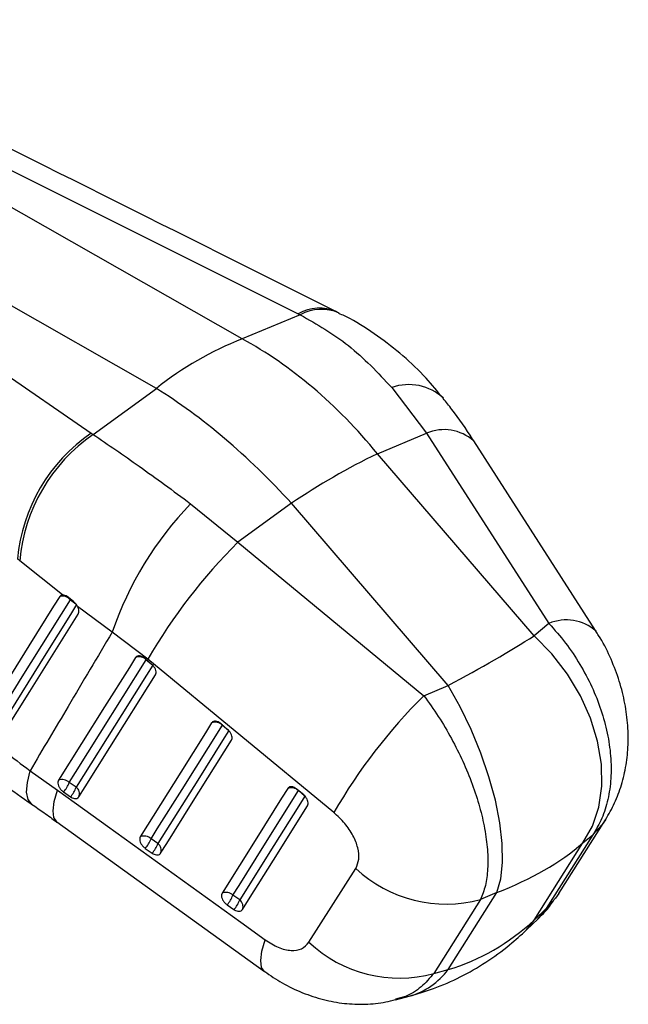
# Model space of a CAD drawing. Extents: x 33 to 408, y 78 to 258.
# Tile 24 of 24: x 374 to 408, y 168 to 224. Entities that reach past the tile are written whole.
import ezdxf

# ---------------------------------------------------------------- set-up
doc = ezdxf.new("R2010")
doc.units = 0
doc.layers.get('0').update_dxf_attribs({"linetype": 'CONTINUOUS'})

msp = doc.modelspace()

# ---------------------------------------------------------------- linework, layer by layer
at = {"color": 7, "linetype": 'CONTINUOUS'}
for p, q in [((386.205, 205.8441), (354.9704, 223.6458)), ((356.0865, 223.9124), (389.375, 207.2715)), ((381.3505, 203.0417), (350.1159, 220.8433)), ((349.3191, 220.0056), (377.6678, 200.5131)), ((391.6891, 207.31), (391.4857, 207.413)), ((389.4956, 207.2109), (386.205, 205.8441)), ((389.375, 207.2715), (389.4956, 207.2109)), ((377.7711, 200.4425), (381.3505, 203.0417)), ((394.6715, 203.0903), (396.6409, 200.5075)), ((377.6678, 200.5131), (377.7711, 200.4425)), ((393.8548, 199.3503), (396.6409, 200.5075)), ((396.6409, 200.5075), (403.5627, 189.7395)), ((402.7206, 189.0424), (393.8548, 199.3503)), ((383.2856, 196.5174), (385.9636, 194.3437)), ((388.9943, 196.5444), (385.9636, 194.3437)), ((397.86, 186.2365), (388.9943, 196.5444)), ((385.9636, 194.3437), (396.4845, 185.6533)), ((373.6169, 193.2868), (373.4868, 193.3937)), ((376.0329, 191.357), (373.6169, 193.2868)), ((376.6604, 190.978), (376.2973, 191.2572)), ((378.8478, 189.2438), (376.891, 190.6958)), ((403.5627, 189.7395), (402.7206, 189.0424)), ((380.8695, 187.7281), (378.8478, 189.2438)), ((381.0776, 187.4432), (380.7147, 187.7555)), ((380.7809, 187.6907), (381.1437, 187.3784)), ((391.3894, 179.0374), (380.8695, 187.7281)), ((396.4845, 185.6533), (397.86, 186.2365)), ((385.3821, 183.7381), (385.0192, 184.0505)), ((385.0854, 183.9857), (385.4483, 183.6734)), ((374.2014, 181.4041), (375.7544, 180.3111)), ((376.8113, 180.473), (376.4213, 180.742)), ((376.0967, 180.2027), (376.4868, 179.9337)), ((389.6865, 180.033), (389.3236, 180.3454)), ((389.3899, 180.2807), (389.7527, 179.9683)), ((375.722, 178.5114), (387.4739, 170.0359)), ((404.1185, 174.4521), (406.764, 178.6331)), ((406.0494, 177.7865), (403.4039, 173.6054)), ((405.4832, 177.3178), (406.0494, 177.7865)), ((381.4385, 177.2817), (381.0485, 177.5507)), ((402.7218, 172.9544), (405.4832, 177.3178)), ((380.7239, 177.0114), (381.114, 176.7424)), ((389.9824, 171.6941), (392.6293, 175.8781)), ((397.8612, 170.1485), (400.6226, 174.5118)), ((400.6226, 174.5118), (399.6976, 174.1197)), ((386.0658, 174.0905), (385.6757, 174.3595)), ((399.6976, 174.1197), (397.0493, 169.937)), ((385.3512, 173.8202), (385.7413, 173.5512)), ((403.4039, 173.6054), (402.7218, 172.9544)), ((403.4039, 173.6054), (402.9413, 173.0318)), ((402.294, 172.3966), (402.9482, 173.021)), ((397.0493, 169.937), (397.8612, 170.1485)), ((394.8865, 168.444), (395.6526, 168.6435))]:
    msp.add_line(p, q, dxfattribs=at)
at = {"color": 8, "linetype": 'CONTINUOUS'}
for p, q in [((376.4847, 191.0815), (376.4908, 191.1171)), ((376.4847, 191.0815), (376.7873, 190.8516)), ((402.2945, 172.3971), (402.7218, 172.9544))]:
    msp.add_line(p, q, dxfattribs=at)
at = {"color": 7, "linetype": 'CONTINUOUS', "flags": 128}
for points in [[(406.2249, 189.3068), (406.2033, 189.3405), (399.3035, 200.0744)], [(375.8837, 191.2693), (375.5374, 190.7152), (374.1427, 188.4835), (371.4142, 184.1172)], [(372.0146, 183.9254), (372.3632, 184.4836), (373.7577, 186.7163), (376.4847, 191.0815)], [(376.8358, 190.8147), (376.4869, 190.2564), (375.0911, 188.023), (372.36, 183.6522)], [(372.4452, 183.1089), (372.789, 183.6585), (374.1859, 185.8916), (376.9259, 190.2713)], [(405.4832, 177.3178), (406.0202, 178.2719), (406.3784, 179.352), (406.5491, 180.5317), (406.5281, 181.7823), (406.3158, 183.0733), (405.9176, 184.3732), (405.343, 185.6505), (404.6061, 186.874), (403.7248, 188.0139), (402.7206, 189.0424)], [(380.1729, 187.8137), (379.8224, 187.255), (378.4202, 185.0202), (375.8133, 180.865)], [(376.4213, 180.742), (376.7718, 181.3007), (378.1739, 183.5355), (380.7809, 187.6907)], [(381.1437, 187.3784), (380.7932, 186.8197), (379.3911, 184.5849), (376.8113, 180.473)], [(376.9628, 179.9263), (377.3133, 180.485), (378.7154, 182.7199), (381.2951, 186.8317)], [(400.6226, 174.5118), (400.8374, 175.2799), (400.9364, 176.2104), (400.9173, 177.2805), (400.7805, 178.4643), (400.5294, 179.7328), (400.17, 181.0552), (399.7112, 182.3993), (399.1641, 183.7324), (398.542, 185.0219), (397.86, 186.2365)], [(384.4774, 184.1087), (384.1269, 183.55), (382.725, 181.3153), (380.4405, 177.6737)], [(381.0485, 177.5507), (381.3989, 178.1094), (382.8009, 180.3441), (385.0854, 183.9857)], [(385.4483, 183.6734), (385.0978, 183.1147), (383.6959, 180.88), (381.4385, 177.2817)], [(381.59, 176.7351), (381.9405, 177.2938), (383.3424, 179.5284), (385.5996, 183.1267)], [(375.7544, 180.3111), (386.1261, 172.83), (387.5063, 171.8345)], [(388.7818, 180.4037), (388.4314, 179.845), (387.0298, 177.6105), (385.0677, 174.4824)], [(385.6757, 174.3595), (386.0261, 174.9182), (387.4278, 177.1527), (389.3899, 180.2807)], [(389.7527, 179.9683), (389.4023, 179.4097), (388.0007, 177.1752), (386.0658, 174.0905)], [(386.2173, 173.5439), (386.5677, 174.1025), (387.9692, 176.337), (389.904, 179.4217)], [(404.1174, 174.4504), (403.9334, 174.1842), (403.4039, 173.6054)]]:
    msp.add_lwpolyline(points, dxfattribs=at)
at = {"color": 8, "linetype": 'CONTINUOUS', "flags": 128}
for points in [[(374.3042, 179.5088), (374.2791, 179.5262), (374.0884, 179.7855), (374.011, 180.1934), (374.049, 180.7381), (374.2014, 181.4041)], [(375.7212, 178.5112), (375.7207, 178.5115), (375.5532, 178.7512), (375.5025, 179.1391), (375.5703, 179.6642), (375.7544, 180.3111)], [(406.7632, 178.6318), (406.5791, 178.3654), (406.0494, 177.7865)], [(387.4727, 170.0362), (387.3054, 170.2754), (387.2547, 170.6631), (387.3223, 171.1879), (387.5063, 171.8345)]]:
    msp.add_lwpolyline(points, dxfattribs=at)
at = {"color": 8, "linetype": 'CONTINUOUS'}
for centre, radius, start, end in [((390.5727, 205.1433), 2.4421, 66.53021, 119.36935), ((390.6934, 205.0449), 2.4752, 66.23036, 118.94253), ((395.6404, 200.4241), 2.8368, 46.59372, 109.97225), ((397.6303, 198.1888), 2.521, 48.43187, 113.10787), ((404.5522, 187.4243), 2.5178, 48.33277, 113.14045), ((394.5504, 172.6343), 4.1402, 285.43942, 323.09985)]:
    msp.add_arc(centre, radius, start, end, dxfattribs=at)
at = {"color": 7, "linetype": 'CONTINUOUS'}
for centre, radius, start, end in [((392.9063, 188.6301), 18.4725, 111.27059, 128.72404), ((383.1667, 192.4964), 9.7214, 124.4474, 174.70401), ((383.3402, 192.4258), 9.7613, 124.78716, 174.93944), ((412.3634, 161.6762), 41.9751, 116.16405, 123.83057), ((397.4209, 182.9023), 19.6259, 136.07389, 161.14848), ((408.424, 171.7798), 31.8371, 134.86825, 149.93802), ((376.0285, 190.6771), 0.6097, 41.56145, 103.73722), ((380.3796, 187.2712), 0.5806, 46.26882, 110.85427), ((418.9312, 163.0966), 31.8223, 134.85986, 149.93828), ((384.6841, 183.5662), 0.5805, 46.2685, 110.85652), ((376.02, 180.3225), 0.5805, 46.27343, 110.86135), ((374.9091, 181.2847), 1.6066, 317.66376, 340.25729), ((375.2987, 181.0159), 1.6071, 317.66744, 340.25388), ((376.5385, 180.1031), 0.4596, 337.38743, 53.58627), ((388.9885, 179.8612), 0.5805, 46.26913, 110.85771), ((380.6472, 177.1312), 0.5805, 46.27501, 110.86563), ((379.5362, 178.0934), 1.6066, 317.66571, 340.25837), ((379.9261, 177.8245), 1.6068, 317.66736, 340.25725), ((381.1657, 176.9118), 0.4596, 337.38549, 53.5887), ((397.7313, 181.3012), 7.4459, 226.74802, 285.31275), ((385.2745, 173.94), 0.5805, 46.27749, 110.87207), ((384.1633, 174.9023), 1.6068, 317.66938, 340.25879), ((384.5536, 174.6332), 1.6066, 317.66845, 340.26061), ((385.793, 173.7206), 0.4597, 337.38716, 53.58979), ((395.0829, 177.1182), 7.4456, 226.76127, 285.31355)]:
    msp.add_arc(centre, radius, start, end, dxfattribs=at)
for centre, major_axis, ratio, start_param, end_param in [((383.8626, 185.0316), (-9.7304, 21.8875), 0.6736764, 5.098702, 5.5668895), ((383.8626, 185.0316), (-13.737, 19.6209), 0.4687112, 4.9866902, 5.4548776), ((387.3542, 184.8357), (19.1544, 8.0454), 0.1535694, 5.2271611, 5.5762269), ((387.3542, 184.8357), (21.1775, -2.1691), 0.5639362, 5.4458441, 5.79491), ((390.9994, 190.5956), (-7.7279, 20.1524), 0.7446204, 3.0846744, 3.4337403)]:
    msp.add_ellipse(centre, major_axis=major_axis, ratio=ratio, start_param=start_param, end_param=end_param, dxfattribs=at)
for points, knots in [([(391.5442, 207.384), (389.3323, 208.4891), (378.321, 213.9908), (367.3155, 219.495), (358.5208, 223.8936)], [0, 0, 0, 0, 0.2008751, 1, 1, 1, 1]), ([(389.4956, 207.2109), (390.4292, 206.6746), (392.3258, 205.5851), (393.8816, 203.9304), (394.6715, 203.0903)], [0, 0, 0, 0, 0.4922789, 1, 1, 1, 1]), ([(397.5721, 202.4824), (397.2579, 202.8709), (396.5622, 203.7312), (395.3149, 204.9108), (393.8704, 206.033), (392.6481, 206.8324), (391.8863, 207.1928), (391.6813, 207.2897)], [0, 0, 0, 0, 0.1938378, 0.4292579, 0.6682001, 0.9107353, 1, 1, 1, 1]), ([(399.3027, 200.072), (399.2809, 200.1069), (398.8928, 200.7301), (398.3272, 201.5505), (397.7426, 202.2699), (397.5761, 202.4749)], [0, 0, 0, 0, 0.0406794, 0.7266748, 1, 1, 1, 1]), ([(377.7711, 200.4425), (378.6246, 199.8599), (380.3585, 198.6765), (382.2999, 197.2445), (383.2856, 196.5174)], [0, 0, 0, 0, 0.4922789, 1, 1, 1, 1]), ([(376.0329, 191.357), (376.0052, 191.3525), (375.9437, 191.3423), (375.905, 191.2952), (375.8837, 191.2693)], [0, 0, 0, 0, 0.450482, 1, 1, 1, 1]), ([(376.2973, 191.2572), (376.2576, 191.2837), (376.1756, 191.3384), (376.0856, 191.3587), (376.0408, 191.3573), (376.0329, 191.357)], [0, 0, 0, 0, 0.4349704, 0.9007428, 1, 1, 1, 1]), ([(376.891, 190.6958), (376.8624, 190.7449), (376.8052, 190.843), (376.7175, 190.9328), (376.6682, 190.9719), (376.6604, 190.978)], [0, 0, 0, 0, 0.4572851, 0.914445, 1, 1, 1, 1]), ([(376.9259, 190.2713), (376.9404, 190.3036), (376.9702, 190.3701), (376.9626, 190.5089), (376.9269, 190.6226), (376.8967, 190.6842), (376.891, 190.6958)], [0, 0, 0, 0, 0.2976305, 0.6126118, 0.9272885, 1, 1, 1, 1]), ([(403.5627, 189.7395), (403.8822, 189.3788), (404.5211, 188.6574), (405.3331, 187.4402), (406.0089, 186.1632), (406.5304, 184.8518), (406.8875, 183.5313), (407.0792, 182.2229), (407.0921, 180.9558), (406.9242, 179.7679), (406.5889, 178.6859), (406.2292, 178.0863), (406.0494, 177.7865)], [0, 0, 0, 0, 0.1014337, 0.202865, 0.3022119, 0.4015561, 0.5000795, 0.5986013, 0.6992983, 0.7999952, 0.8999969, 1, 1, 1, 1]), ([(378.8478, 189.2438), (378.0179, 187.8453), (376.4678, 185.2333), (374.9204, 182.6188), (374.2014, 181.4041)], [0, 0, 0, 0, 0.535379, 1, 1, 1, 1]), ([(406.7622, 178.635), (406.9427, 178.9455), (407.3078, 179.5734), (407.6903, 180.6175), (407.9481, 181.7255), (408.0626, 182.9034), (408.0317, 184.1226), (407.8473, 185.3817), (407.5154, 186.6444), (407.0203, 187.8843), (406.5828, 188.7805), (406.267, 189.2225), (406.2116, 189.3001)], [0, 0, 0, 0, 0.0961922, 0.1945222, 0.2979169, 0.401193, 0.5114852, 0.6225725, 0.7378309, 0.8544, 0.9744347, 1, 1, 1, 1]), ([(380.7147, 187.7555), (380.6779, 187.784), (380.5965, 187.847), (380.4614, 187.9029), (380.3304, 187.9156), (380.2296, 187.8835), (380.1901, 187.8349), (380.1729, 187.8137)], [0, 0, 0, 0, 0.1801795, 0.3974972, 0.6148152, 0.8321277, 1, 1, 1, 1]), ([(381.2951, 186.8317), (381.2954, 186.8322), (381.3146, 186.8629), (381.338, 186.9376), (381.325, 187.0743), (381.2657, 187.221), (381.1776, 187.3492), (381.1068, 187.4158), (381.0776, 187.4432)], [0, 0, 0, 0, 0.0030801, 0.2151719, 0.4272625, 0.6393554, 0.851445, 1, 1, 1, 1]), ([(368.8698, 185.9087), (369.6718, 185.1474), (371.294, 183.6075), (373.2251, 182.1441), (374.2014, 181.4041)], [0, 0, 0, 0, 0.4943862, 1, 1, 1, 1]), ([(396.4845, 185.6533), (396.762, 185.2684), (397.3169, 184.4986), (398.0568, 183.2397), (398.7031, 181.9456), (399.2392, 180.6427), (399.655, 179.356), (399.9473, 178.1057), (400.1027, 176.9209), (400.1155, 175.8373), (399.9925, 174.8779), (399.7959, 174.3724), (399.6976, 174.1197)], [0, 0, 0, 0, 0.1014337, 0.202865, 0.3022119, 0.4015561, 0.5000795, 0.5986013, 0.6992983, 0.7999952, 0.8999969, 1, 1, 1, 1]), ([(385.0192, 184.0505), (384.9824, 184.079), (384.901, 184.142), (384.7659, 184.1979), (384.6349, 184.2106), (384.5341, 184.1785), (384.4946, 184.1299), (384.4774, 184.1087)], [0, 0, 0, 0, 0.1801896, 0.3975033, 0.6148184, 0.8321392, 1, 1, 1, 1]), ([(385.5996, 183.1267), (385.6145, 183.1608), (385.6442, 183.229), (385.6295, 183.3676), (385.5715, 183.5137), (385.4832, 183.643), (385.4119, 183.7101), (385.3821, 183.7381)], [0, 0, 0, 0, 0.2120962, 0.4241925, 0.6362942, 0.8483881, 1, 1, 1, 1]), ([(369.5908, 183.1557), (370.0756, 182.7401), (371.0564, 181.8994), (372.6348, 180.6755), (373.7582, 179.8879), (374.3024, 179.5063)], [0, 0, 0, 0, 0.33508605, 0.67791786, 1, 1, 1, 1]), ([(375.8133, 180.865), (375.7988, 180.8321), (375.7693, 180.7653), (375.7823, 180.6288), (375.8387, 180.4824), (375.9358, 180.3409), (376.03, 180.2504), (376.0859, 180.2104), (376.0967, 180.2027)], [0, 0, 0, 0, 0.185824, 0.3777933, 0.5697591, 0.7617291, 0.9537027, 1, 1, 1, 1]), ([(389.3236, 180.3454), (389.2867, 180.3739), (389.2054, 180.4369), (389.0703, 180.4928), (388.9393, 180.5055), (388.8385, 180.4734), (388.799, 180.4248), (388.7818, 180.4037)], [0, 0, 0, 0, 0.1802102, 0.3975178, 0.6148393, 0.8321472, 1, 1, 1, 1]), ([(389.904, 179.4217), (389.9183, 179.4538), (389.9476, 179.5197), (389.9358, 179.655), (389.88, 179.8009), (389.7918, 179.9334), (389.7183, 180.0029), (389.6865, 180.033)], [0, 0, 0, 0, 0.20107905, 0.41316384, 0.62524643, 0.83733264, 1, 1, 1, 1]), ([(374.2926, 179.5119), (374.5231, 179.3557), (375.0017, 179.0316), (375.473, 178.6807), (375.7173, 178.4988)], [0, 0, 0, 0, 0.4817789, 1, 1, 1, 1]), ([(376.4868, 179.9337), (376.5208, 179.9126), (376.601, 179.8629), (376.7293, 179.8262), (376.8522, 179.8331), (376.927, 179.8762), (376.9552, 179.9157), (376.9628, 179.9263)], [0, 0, 0, 0, 0.1794571, 0.4229255, 0.666391, 0.9098592, 1, 1, 1, 1]), ([(392.6293, 175.8781), (392.7022, 176.0417), (392.848, 176.3691), (392.7796, 177.036), (392.5002, 177.7421), (392.0286, 178.4493), (391.6055, 178.8386), (391.3894, 179.0374)], [0, 0, 0, 0, 0.1973261, 0.394833, 0.5898828, 0.7904993, 1, 1, 1, 1]), ([(380.4405, 177.6737), (380.426, 177.6408), (380.3965, 177.574), (380.4095, 177.4375), (380.4659, 177.2911), (380.5631, 177.1497), (380.6572, 177.0591), (380.7131, 177.0192), (380.7239, 177.0114)], [0, 0, 0, 0, 0.1858171, 0.3777879, 0.5697593, 0.7617249, 0.953702, 1, 1, 1, 1]), ([(381.114, 176.7424), (381.148, 176.7214), (381.2281, 176.6717), (381.3564, 176.6349), (381.4793, 176.6418), (381.5541, 176.6849), (381.5824, 176.7244), (381.59, 176.7351)], [0, 0, 0, 0, 0.1791922, 0.4226627, 0.6661288, 0.9095886, 1, 1, 1, 1]), ([(385.0677, 174.4824), (385.0532, 174.4496), (385.0238, 174.3829), (385.0367, 174.2465), (385.093, 174.1001), (385.1902, 173.9587), (385.2844, 173.868), (385.3403, 173.828), (385.3512, 173.8202)], [0, 0, 0, 0, 0.1855084, 0.3774787, 0.5694476, 0.7614238, 0.9533924, 1, 1, 1, 1]), ([(402.9356, 173.0379), (403.0761, 173.1645), (403.4108, 173.4662), (403.6713, 173.8333), (403.8225, 174.0463)], [0, 0, 0, 0, 0.4197875, 1, 1, 1, 1]), ([(385.7413, 173.5512), (385.7467, 173.5475), (385.7975, 173.5131), (385.8986, 173.4636), (386.0332, 173.4407), (386.1484, 173.4645), (386.1944, 173.5175), (386.2173, 173.5439)], [0, 0, 0, 0, 0.0290888, 0.2726975, 0.5162941, 0.7599009, 1, 1, 1, 1]), ([(395.6526, 168.6435), (396.1145, 168.7784), (397.106, 169.0678), (398.5614, 169.7124), (400.0047, 170.5434), (401.2522, 171.4466), (401.9799, 172.1102), (402.294, 172.3966)], [0, 0, 0, 0, 0.1879571, 0.4034683, 0.6188335, 0.8354772, 1, 1, 1, 1]), ([(387.5063, 171.8345), (387.7538, 171.678), (388.2494, 171.3647), (388.9781, 171.198), (389.6093, 171.2804), (389.856, 171.5539), (389.9824, 171.6941)], [0, 0, 0, 0, 0.2534158, 0.5073715, 0.7476449, 1, 1, 1, 1]), ([(387.4782, 170.0413), (387.8032, 169.8186), (388.4832, 169.3527), (389.6037, 168.8222), (390.7853, 168.4315), (391.9788, 168.2119), (393.165, 168.1728), (394.1401, 168.2549), (394.6972, 168.4129), (394.8787, 168.4643)], [0, 0, 0, 0, 0.1497124, 0.3131428, 0.4727168, 0.6267121, 0.77817, 0.9277548, 1, 1, 1, 1])]:
    msp.add_open_spline(points, degree=3, knots=knots, dxfattribs=at)
at = {"color": 8, "linetype": 'CONTINUOUS'}
msp.add_open_spline([(397.0493, 169.937), (396.8165, 169.6693), (396.3438, 169.1255), (395.5931, 168.6493), (395.0665, 168.5187), (394.8768, 168.4716)], degree=3, knots=[0, 0, 0, 0, 0.3829484, 0.777761, 1, 1, 1, 1], dxfattribs=at)

doc.saveas('drawing.dxf')
